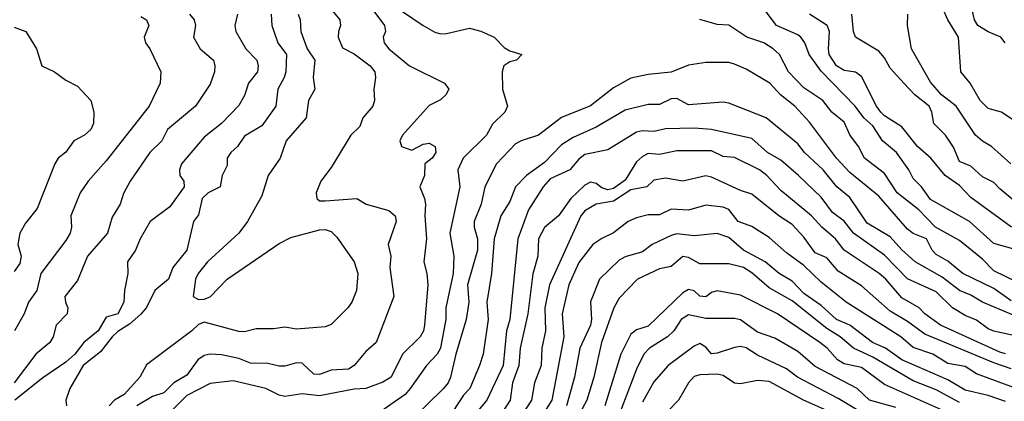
# Model space of a CAD drawing. Header units: metres. Extents: x -51132 to -49532, y -231222 to -229437.
# Tile 6 of 256: x -51077 to -50991, y -231084 to -231051. Entities that reach past the tile are written whole.
import ezdxf

# ---------------------------------------------------------------- set-up
doc = ezdxf.new("R2010")
doc.units = ezdxf.units.M
for name, color, linetype in [('CONTOUR_HALF', 8, 'Continuous'), ('CONTOUR_INDEX', 1, 'Continuous'), ('CONTOUR_INTER', 3, 'Continuous')]:
    doc.layers.add(name, color=color, linetype=linetype)

msp = doc.modelspace()

# ---------------------------------------------------------------- linework, layer by layer
at = {"layer": 'CONTOUR_HALF'}
for points, elevation in [([(-51046.58, -231049.069), (-51044.941, -231051.259), (-51044.86, -231051.759), (-51045.074, -231052.259), (-51044.976, -231052.759), (-51044.58, -231053.259), (-51042.772, -231054.759), (-51039.748, -231056.259), (-51039.379, -231056.759), (-51039.617, -231057.259), (-51040.08, -231057.698), (-51041.08, -231058.189), (-51043.38, -231060.759), (-51043.616, -231061.259), (-51043.482, -231061.759), (-51042.58, -231062.061), (-51041.58, -231061.553), (-51041.08, -231061.462), (-51040.543, -231061.759), (-51040.505, -231062.259), (-51040.81, -231062.759), (-51041.449, -231063.259), (-51041.472, -231064.259), (-51041.881, -231065.259), (-51041.464, -231066.259), (-51041.399, -231066.759), (-51041.455, -231067.759), (-51041.309, -231069.759), (-51041.527, -231071.759), (-51041.268, -231072.759), (-51041.188, -231073.759), (-51041.464, -231077.259), (-51041.571, -231077.759), (-51041.861, -231078.259), (-51043.378, -231079.759), (-51044.365, -231081.759), (-51045.08, -231082.213), (-51046.58, -231082.74), (-51047.58, -231082.804), (-51050.58, -231083.383), (-51052.08, -231083.223), (-51053.58, -231083.445), (-51054.08, -231083.338), (-51055.234, -231082.759), (-51058.08, -231082.077), (-51060.08, -231082.327), (-51062.08, -231083.347), (-51063.58, -231084.837)], 60.5), ([(-50990.036, -231070.759), (-50992.08, -231070.154), (-50994.216, -231068.259), (-50997.58, -231066.349), (-50998.354, -231065.259), (-50999.08, -231064.517), (-50999.472, -231063.759), (-51000.545, -231062.259), (-51001.745, -231061.259), (-51002.58, -231059.964), (-51003.363, -231059.259), (-51004.119, -231058.259), (-51007.08, -231055.215), (-51008.119, -231053.759), (-51008.498, -231052.759), (-51008.823, -231052.259), (-51009.08, -231052.044), (-51010.949, -231051.259), (-51012.433, -231049.259)], 60.5), ([(-50989.58, -231060.025), (-50991.42, -231058.759), (-50992.58, -231058.446), (-50993.283, -231057.759), (-50994.147, -231056.259), (-50994.964, -231055.259), (-50995.165, -231052.259), (-50996.079, -231050.759), (-50996.514, -231049.759)], 62.5), ([(-51066.08, -231050.47), (-51065.577, -231050.759), (-51065.387, -231051.259), (-51065.807, -231052.259), (-51065.683, -231052.759), (-51065.313, -231053.259), (-51064.353, -231055.259), (-51064.401, -231056.259), (-51065.351, -231058.259), (-51069.08, -231062.987), (-51070.657, -231064.759), (-51071.337, -231065.759), (-51072.15, -231067.759), (-51072.091, -231068.759), (-51072.221, -231069.259), (-51072.58, -231069.913), (-51074.766, -231072.759), (-51075.092, -231074.259), (-51075.839, -231075.259), (-51076.199, -231076.259), (-51077.034, -231077.759)], 63.5), ([(-51057.69, -231050.259), (-51057.922, -231051.259), (-51057.838, -231051.759), (-51056.964, -231053.259), (-51056.021, -231054.259), (-51055.909, -231054.759), (-51055.974, -231055.259), (-51056.754, -231056.259), (-51057.08, -231057.322), (-51057.58, -231058.178), (-51059.086, -231059.759), (-51060.58, -231060.928), (-51062.542, -231063.259), (-51062.737, -231063.759), (-51062.698, -231064.259), (-51062.35, -231064.759), (-51062.311, -231065.259), (-51063.58, -231066.973), (-51065.264, -231068.259), (-51066.152, -231069.759), (-51066.544, -231070.759), (-51067.248, -231071.759), (-51067.198, -231072.759), (-51067.498, -231074.259), (-51067.555, -231075.259), (-51068.074, -231076.259), (-51069.08, -231076.546), (-51069.784, -231077.759), (-51071.037, -231078.759), (-51071.821, -231079.759), (-51072.58, -231080.457), (-51074.58, -231081.84), (-51077.015, -231083.759)], 62.5), ([(-51052.423, -231050.259), (-51052.26, -231050.759), (-51052.201, -231051.759), (-51051.658, -231053.259), (-51050.996, -231054.259), (-51051.13, -231055.759), (-51050.978, -231056.759), (-51051.534, -231057.759), (-51051.744, -231059.259), (-51053.485, -231061.259), (-51054.007, -231062.759), (-51055.036, -231064.259), (-51055.58, -231066.018), (-51056.818, -231068.259), (-51057.587, -231069.259), (-51060.293, -231071.759), (-51061.123, -231072.759), (-51061.344, -231073.259), (-51061.54, -231074.759), (-51061.08, -231075.023), (-51060.58, -231075.006), (-51060.08, -231074.809), (-51058.58, -231073.249), (-51054.08, -231070.157), (-51053.08, -231069.649), (-51050.58, -231068.993), (-51050.08, -231068.954), (-51049.58, -231069.138), (-51049.08, -231069.612), (-51047.58, -231071.766), (-51047.26, -231072.759), (-51047.386, -231074.259), (-51047.772, -231075.259), (-51048.121, -231075.759), (-51049.58, -231077.197), (-51050.08, -231077.385), (-51052.58, -231077.607), (-51053.58, -231077.422), (-51054.58, -231077.577), (-51056.08, -231077.573), (-51057.08, -231077.823), (-51057.58, -231077.793), (-51060.58, -231077.004), (-51061.08, -231077.205), (-51061.657, -231077.759), (-51065.58, -231080.685), (-51066.18, -231081.759), (-51067.54, -231083.259), (-51068.357, -231083.759), (-51068.84, -231084.259)], 61.5), ([(-50989.08, -231067.498), (-50991.58, -231065.43), (-50992.08, -231064.865), (-50993.08, -231064.389), (-50994.08, -231063.443), (-50995.08, -231063.059), (-50995.58, -231061.805), (-50996.282, -231060.759), (-50997.292, -231059.759), (-50997.456, -231058.759), (-50997.696, -231058.259), (-50998.933, -231057.259), (-50999.894, -231056.259), (-51001.08, -231054.941), (-51001.58, -231054.05), (-51002.08, -231053.48), (-51004.089, -231052.259), (-51004.262, -231051.759), (-51004.408, -231050.259)], 61.5), ([(-50990.58, -231075.137), (-50992.08, -231074.07), (-50994.789, -231072.759), (-50996.08, -231071.699), (-50997.08, -231071.124), (-50997.451, -231070.759), (-50997.928, -231069.759), (-50999.08, -231069.293), (-50999.58, -231068.911), (-51002.08, -231066.062), (-51004.58, -231064.006), (-51005.749, -231062.759), (-51008.08, -231059.629), (-51009.353, -231058.259), (-51010.597, -231057.259), (-51011.535, -231056.259), (-51013.58, -231055.047), (-51014.58, -231054.591), (-51015.08, -231054.467), (-51017.08, -231054.468), (-51018.58, -231054.7), (-51020.08, -231055.296), (-51022.08, -231055.498), (-51023.58, -231055.818), (-51025.08, -231056.663), (-51027.08, -231058.21), (-51029.58, -231059.23), (-51031.58, -231060.766), (-51033.08, -231061.25), (-51033.58, -231061.528), (-51035.231, -231063.259), (-51036.235, -231065.259), (-51036.567, -231066.759), (-51037.157, -231068.259), (-51037.166, -231068.759), (-51036.886, -231069.759), (-51036.867, -231070.759), (-51037.736, -231073.759), (-51037.643, -231075.259), (-51037.864, -231076.759), (-51038.769, -231079.759), (-51039.21, -231081.759), (-51039.417, -231082.259), (-51039.815, -231082.759), (-51042.58, -231085.436)], 59.5), ([(-50989.58, -231078.334), (-50992.08, -231077.782), (-50992.58, -231077.57), (-50993.58, -231076.813), (-50994.58, -231076.415), (-50995.67, -231075.759), (-50997.08, -231074.353), (-50999.58, -231073.226), (-51001.58, -231071.189), (-51004.265, -231069.259), (-51005.08, -231068.22), (-51006.08, -231067.477), (-51007.08, -231066.136), (-51009.041, -231064.259), (-51010.58, -231062.925), (-51011.721, -231062.259), (-51013.08, -231061.067), (-51016.58, -231060.28), (-51018.08, -231060.155), (-51020.58, -231060.201), (-51021.58, -231060.433), (-51022.58, -231060.397), (-51023.08, -231060.507), (-51025.58, -231062.036), (-51027.58, -231062.436), (-51028.08, -231062.836), (-51028.859, -231063.759), (-51030.58, -231064.566), (-51031.188, -231065.259), (-51032.443, -231067.259), (-51033.379, -231069.759), (-51034.085, -231076.759), (-51034.373, -231077.759), (-51034.662, -231080.759), (-51036.08, -231083.76), (-51038.08, -231086.168)], 58.5), ([(-50990.58, -231081.04), (-50992.08, -231080.521), (-50998.08, -231078.035), (-50999.58, -231076.933), (-51001.08, -231076.03), (-51003.58, -231073.849), (-51005.58, -231072.566), (-51006.58, -231071.418), (-51007.58, -231070.984), (-51008.58, -231069.625), (-51009.58, -231068.528), (-51010.742, -231067.759), (-51013.08, -231065.891), (-51014.08, -231065.566), (-51016.58, -231064.401), (-51017.08, -231064.299), (-51019.08, -231064.745), (-51020.58, -231064.501), (-51021.58, -231064.663), (-51022.187, -231065.259), (-51023.58, -231065.51), (-51025.08, -231066.499), (-51026.573, -231066.759), (-51027.58, -231067.335), (-51027.921, -231067.759), (-51030.645, -231073.759), (-51031.037, -231075.759), (-51030.972, -231077.759), (-51031.309, -231079.259), (-51031.345, -231080.759), (-51031.928, -231082.259), (-51032.206, -231083.759), (-51033.8, -231086.259)], 57.5), ([(-50991.08, -231083.867), (-50992.58, -231083.368), (-50994.58, -231082.908), (-50996.08, -231081.99), (-51000.07, -231080.259), (-51001.496, -231079.259), (-51002.627, -231078.759), (-51004.58, -231077.255), (-51005.73, -231076.759), (-51007.08, -231075.551), (-51008.58, -231074.505), (-51009.58, -231073.448), (-51010.706, -231072.759), (-51011.929, -231071.759), (-51013.795, -231070.759), (-51015.08, -231069.643), (-51016.08, -231069.291), (-51018.08, -231069.494), (-51019.58, -231069.341), (-51020.08, -231069.46), (-51021.727, -231070.259), (-51022.58, -231070.882), (-51024.08, -231071.316), (-51024.58, -231071.605), (-51026.283, -231073.259), (-51027.08, -231075.227), (-51026.984, -231076.759), (-51027.08, -231077.246), (-51028.001, -231079.259), (-51028.454, -231081.759), (-51029.158, -231084.259)], 56.5), ([(-50995.08, -231085.296), (-51001.58, -231082.399), (-51003.58, -231080.933), (-51005.08, -231080.6), (-51005.65, -231080.259), (-51006.541, -231079.259), (-51007.185, -231078.759), (-51010.861, -231076.259), (-51014.08, -231074.649), (-51016.08, -231074.262), (-51016.58, -231074.429), (-51017.08, -231074.81), (-51017.58, -231074.728), (-51018.08, -231074.278), (-51018.58, -231074.15), (-51019.08, -231074.459), (-51022.08, -231077.354), (-51023.08, -231077.655), (-51023.58, -231078.038), (-51024.447, -231079.759), (-51025.844, -231084.259)], 55.5), ([(-51003.58, -231084.828), (-51005.58, -231083.619), (-51009.132, -231081.759), (-51010.08, -231081.055), (-51012.58, -231079.858), (-51013.58, -231079.214), (-51014.08, -231079.117), (-51014.58, -231079.191), (-51016.08, -231079.693), (-51016.58, -231079.738), (-51017.08, -231079.165), (-51017.58, -231078.853), (-51018.08, -231079.087), (-51020.348, -231080.759), (-51021.58, -231082.172), (-51022.58, -231083.947)], 54.5)]:
    msp.add_lwpolyline(points, dxfattribs=dict(at, elevation=elevation))
at = {"layer": 'CONTOUR_INDEX'}
for points, elevation in [([(-51045.08, -231048.837), (-51041.58, -231051.252), (-51040.58, -231051.813), (-51040.08, -231051.965), (-51039.58, -231051.929), (-51037.58, -231051.481), (-51036.58, -231051.73), (-51035.446, -231052.259), (-51034.58, -231053.151), (-51034.08, -231053.448), (-51033.041, -231053.759), (-51033.496, -231054.259), (-51034.08, -231054.398), (-51034.609, -231054.759), (-51034.749, -231055.259), (-51034.712, -231056.759), (-51034.264, -231058.259), (-51034.494, -231058.759), (-51035.58, -231059.796), (-51036.089, -231060.759), (-51038.119, -231062.759), (-51038.595, -231063.759), (-51038.423, -231065.259), (-51039.289, -231069.259), (-51038.923, -231071.259), (-51038.979, -231072.759), (-51039.638, -231075.759), (-51039.623, -231076.759), (-51039.988, -231078.759), (-51040.103, -231079.259), (-51040.392, -231079.759), (-51041.294, -231080.759), (-51042.713, -231082.759), (-51043.142, -231083.259), (-51045.278, -231084.759)], 60), ([(-50990.08, -231073.519), (-50992.08, -231072.533), (-50993.08, -231071.534), (-50995.08, -231069.9), (-50997.159, -231068.759), (-50998.584, -231067.259), (-51000.483, -231065.759), (-51001.58, -231064.085), (-51003.3, -231062.759), (-51003.819, -231061.759), (-51004.58, -231060.732), (-51005.08, -231059.641), (-51006.13, -231058.759), (-51006.918, -231057.759), (-51008.58, -231056.659), (-51009.889, -231055.259), (-51010.697, -231053.759), (-51011.225, -231053.259), (-51012.052, -231052.759), (-51013.505, -231052.259), (-51015.08, -231051.212), (-51016.08, -231051.164), (-51017.58, -231050.72)], 60), ([(-51000.58, -231084.39), (-51002.876, -231083.759), (-51003.94, -231082.759), (-51007.58, -231080.846), (-51009.08, -231079.542), (-51011.08, -231078.394), (-51012.58, -231077.858), (-51014.08, -231076.792), (-51014.58, -231076.667), (-51017.08, -231076.671), (-51018.58, -231076.37), (-51019.222, -231076.759), (-51019.849, -231077.759), (-51020.385, -231078.259), (-51021.947, -231079.259), (-51022.446, -231079.759), (-51023.08, -231081.083), (-51024.58, -231085.012)], 55)]:
    msp.add_lwpolyline(points, dxfattribs=dict(at, elevation=elevation))
at = {"layer": 'CONTOUR_INTER'}
for points, elevation in [([(-51050.428, -231048.759), (-51048.828, -231050.759), (-51048.759, -231051.259), (-51048.94, -231051.759), (-51048.957, -231052.259), (-51048.58, -231053.198), (-51047.58, -231053.712), (-51046.184, -231054.759), (-51045.78, -231055.259), (-51045.717, -231055.759), (-51045.867, -231056.759), (-51045.825, -231057.759), (-51045.958, -231058.259), (-51046.818, -231059.259), (-51047.08, -231060.001), (-51047.868, -231060.759), (-51049.58, -231063.569), (-51050.476, -231064.759), (-51050.881, -231065.759), (-51050.802, -231066.259), (-51050.58, -231066.465), (-51050.08, -231066.476), (-51047.333, -231066.259), (-51046.547, -231066.759), (-51044.58, -231067.296), (-51044.03, -231067.759), (-51043.925, -231068.259), (-51044.625, -231070.259), (-51044.383, -231071.259), (-51044.488, -231072.259), (-51044.125, -231074.759), (-51045.676, -231078.759), (-51046.58, -231079.542), (-51047.58, -231080.768), (-51048.08, -231081.068), (-51049.58, -231081.162), (-51050.58, -231081.53), (-51051.08, -231081.497), (-51052.08, -231080.551), (-51052.58, -231080.522), (-51053.58, -231080.816), (-51054.08, -231080.805), (-51055.08, -231080.58), (-51056.58, -231080.554), (-51057.58, -231080.145), (-51059.08, -231079.839), (-51060.08, -231079.764), (-51060.58, -231079.897), (-51061.127, -231080.259), (-51062.08, -231081.582), (-51063.22, -231082.259), (-51064.08, -231083.13), (-51065.08, -231083.439), (-51066.442, -231084.259)], 61), ([(-50991.094, -231052.759), (-50991.492, -231052.259), (-50992.58, -231051.802), (-50993.465, -231051.259), (-50993.761, -231050.759), (-50994.005, -231049.759)], 63), ([(-51061.851, -231050.259), (-51061.463, -231050.759), (-51061.327, -231051.259), (-51061.502, -231052.259), (-51060.939, -231053.259), (-51059.77, -231054.259), (-51059.662, -231054.759), (-51059.698, -231055.259), (-51060.08, -231056.339), (-51061.328, -231058.259), (-51063.756, -231060.259), (-51064.268, -231061.259), (-51065.297, -231062.259), (-51066.998, -231064.759), (-51067.58, -231065.817), (-51067.874, -231066.759), (-51068.58, -231067.875), (-51068.981, -231069.259), (-51070.723, -231071.259), (-51071.58, -231073.368), (-51072.667, -231074.759), (-51072.63, -231075.259), (-51072.428, -231075.759), (-51072.474, -231076.259), (-51073.422, -231077.259), (-51073.677, -231078.259), (-51073.99, -231078.759), (-51075.177, -231079.759), (-51077.062, -231082.259)], 63), ([(-51054.769, -231050.259), (-51054.719, -231051.259), (-51054.199, -231052.759), (-51053.456, -231053.759), (-51053.518, -231055.259), (-51053.642, -231055.759), (-51054.194, -231056.759), (-51054.379, -231058.259), (-51055.58, -231059.954), (-51057.08, -231060.844), (-51057.697, -231061.759), (-51058.273, -231062.259), (-51058.595, -231062.759), (-51058.58, -231063.383), (-51059.017, -231064.259), (-51059.192, -231065.259), (-51060.256, -231065.759), (-51060.753, -231066.259), (-51061.08, -231067.685), (-51061.526, -231068.259), (-51062.101, -231070.759), (-51063.295, -231072.259), (-51063.697, -231073.259), (-51064.859, -231074.259), (-51065.58, -231075.712), (-51066.08, -231076.299), (-51067.08, -231077.157), (-51068.08, -231077.805), (-51068.578, -231078.259), (-51069.58, -231079.556), (-51071.087, -231080.759), (-51072.239, -231082.759), (-51072.582, -231083.759), (-51072.521, -231084.259)], 62), ([(-50990.566, -231068.759), (-50994.08, -231066.185), (-50995.08, -231065.122), (-50996.311, -231064.259), (-50997.554, -231062.759), (-50998.703, -231061.759), (-51000.08, -231060.042), (-51001.58, -231059.092), (-51001.897, -231058.759), (-51002.273, -231058.259), (-51003.58, -231055.661), (-51004.08, -231055.3), (-51005.08, -231055.164), (-51005.73, -231054.759), (-51006.362, -231053.759), (-51006.439, -231053.259), (-51006.351, -231051.759), (-51006.546, -231051.259), (-51008.067, -231050.259)], 61), ([(-50990.608, -231063.259), (-50992.296, -231061.759), (-50993.08, -231061.292), (-50993.672, -231060.759), (-50995.37, -231058.259), (-50996.64, -231057.259), (-50997.58, -231056.177), (-50999.237, -231053.259), (-50999.579, -231051.259), (-50999.558, -231050.259)], 62), ([(-51077.08, -231051.396), (-51076.063, -231051.759), (-51075.14, -231053.259), (-51074.672, -231054.759), (-51073.58, -231055.268), (-51072.58, -231055.996), (-51071.58, -231056.498), (-51070.421, -231057.759), (-51070.172, -231058.759), (-51070.19, -231059.759), (-51070.426, -231060.259), (-51070.971, -231060.759), (-51071.909, -231061.259), (-51072.58, -231062.242), (-51073.253, -231062.759), (-51073.546, -231063.259), (-51075.08, -231067.12), (-51076.08, -231068.391), (-51076.576, -231069.259), (-51076.766, -231070.259), (-51076.47, -231071.259), (-51076.58, -231071.896), (-51077.08, -231072.59)], 64), ([(-50988.08, -231077.382), (-50993.08, -231075.261), (-50994.08, -231074.658), (-50995.08, -231074.235), (-50996.58, -231073.084), (-50998.915, -231071.759), (-51000.08, -231070.725), (-51001.08, -231069.577), (-51003.08, -231068.397), (-51004.58, -231066.163), (-51005.699, -231065.259), (-51006.886, -231063.759), (-51008.504, -231062.259), (-51009.08, -231061.503), (-51011.853, -231059.259), (-51015.08, -231057.983), (-51015.58, -231057.894), (-51018.58, -231058.135), (-51019.58, -231057.591), (-51020.08, -231057.606), (-51021.08, -231058.094), (-51022.08, -231058.092), (-51024.08, -231058.609), (-51026.58, -231060.069), (-51028.58, -231060.961), (-51029.58, -231061.608), (-51031.08, -231063.146), (-51032.633, -231064.259), (-51033.577, -231065.259), (-51034.08, -231066.509), (-51034.867, -231067.759), (-51035.422, -231069.759), (-51035.658, -231072.759), (-51036.081, -231075.259), (-51035.96, -231076.759), (-51036.402, -231079.759), (-51036.696, -231080.759), (-51037.554, -231082.759), (-51038.08, -231083.324), (-51039.024, -231084.759)], 59), ([(-50991.08, -231079.742), (-50991.58, -231079.601), (-50996.706, -231077.259), (-50998.08, -231076.267), (-50998.58, -231075.759), (-51000.08, -231074.875), (-51001.447, -231073.259), (-51002.032, -231072.759), (-51005.085, -231070.759), (-51005.835, -231069.759), (-51007.023, -231068.759), (-51007.901, -231067.759), (-51010.58, -231065.581), (-51011.777, -231064.259), (-51012.414, -231063.759), (-51014.58, -231062.704), (-51015.58, -231062.608), (-51016.58, -231062.131), (-51019.58, -231062.111), (-51021.08, -231062.437), (-51022.08, -231062.358), (-51022.58, -231062.614), (-51023.08, -231063.089), (-51024.08, -231064.681), (-51025.08, -231065.405), (-51025.58, -231065.518), (-51026.08, -231065.349), (-51026.58, -231064.963), (-51027.08, -231064.852), (-51027.58, -231065.097), (-51028.77, -231066.259), (-51029.846, -231067.759), (-51031.08, -231068.778), (-51031.593, -231069.759), (-51031.635, -231071.259), (-51032.08, -231072.79), (-51032.514, -231076.259), (-51033.188, -231079.259), (-51033.282, -231080.759), (-51033.838, -231082.259), (-51034.055, -231083.759), (-51034.689, -231084.759)], 58), ([(-50990.08, -231082.794), (-50993.58, -231081.486), (-50994.58, -231080.837), (-50996.08, -231080.573), (-50997.374, -231079.759), (-50999.08, -231079.179), (-51000.168, -231078.259), (-51004.89, -231075.259), (-51007.08, -231073.528), (-51008.58, -231072.088), (-51010.08, -231070.968), (-51011.58, -231069.64), (-51013.08, -231068.695), (-51014.257, -231068.259), (-51015.08, -231067.218), (-51015.58, -231067.012), (-51017.08, -231066.851), (-51018.58, -231067.271), (-51020.08, -231067.194), (-51021.08, -231067.69), (-51022.08, -231067.679), (-51023.08, -231067.927), (-51023.82, -231068.259), (-51025.08, -231069.248), (-51026.08, -231069.72), (-51026.869, -231070.259), (-51028.08, -231071.812), (-51028.955, -231073.759), (-51029.526, -231076.259), (-51029.394, -231078.259), (-51030.419, -231083.759), (-51031.992, -231086.259)], 57), ([(-50995.08, -231083.961), (-50997.08, -231082.865), (-50999.08, -231082.1), (-51002.58, -231080.029), (-51004.271, -231079.259), (-51005.432, -231078.259), (-51006.58, -231077.551), (-51009.58, -231075.154), (-51011.58, -231074.027), (-51013.08, -231072.716), (-51013.796, -231072.259), (-51015.08, -231071.931), (-51017.58, -231071.923), (-51018.58, -231071.388), (-51019.08, -231071.296), (-51020.08, -231072.161), (-51021.08, -231072.361), (-51023.001, -231073.259), (-51024.58, -231074.899), (-51025.042, -231075.759), (-51026.136, -231078.759), (-51026.775, -231081.759), (-51027.394, -231083.759), (-51028.216, -231085.259)], 56), ([(-51005.08, -231085.336), (-51008.609, -231083.759), (-51011.58, -231082.149), (-51012.58, -231082.067), (-51014.08, -231082.343), (-51014.58, -231082.3), (-51015.58, -231081.619), (-51016.08, -231081.504), (-51017.58, -231081.559), (-51018.08, -231081.703), (-51018.568, -231082.259), (-51019.44, -231083.759), (-51020.393, -231084.759)], 54)]:
    msp.add_lwpolyline(points, dxfattribs=dict(at, elevation=elevation))

doc.saveas('drawing.dxf')
